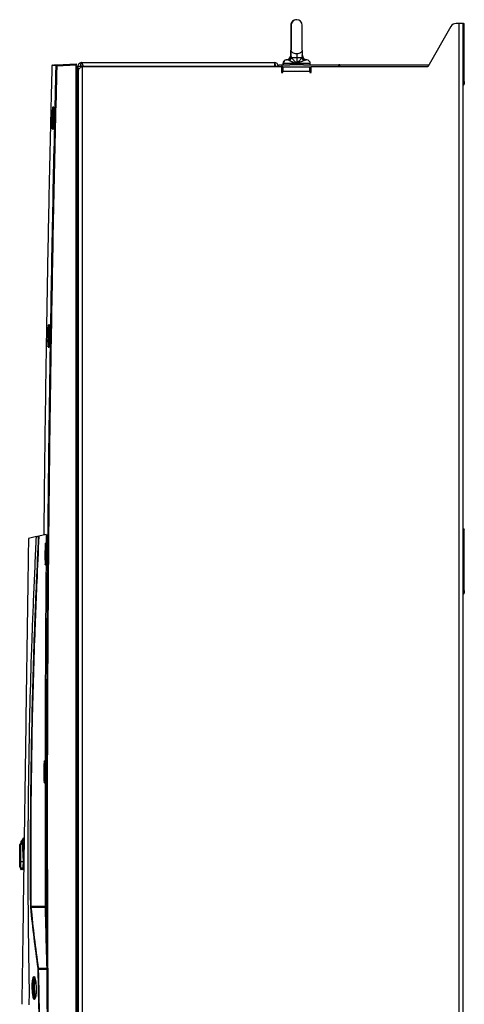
# Model space of a CAD drawing. Header units: millimetres. Extents: x 196 to 867, y -245 to 1107.
# Tile 56 of 79: x 695 to 815, y 380 to 646. Entities that reach past the tile are written whole.
import ezdxf

# ---------------------------------------------------------------- set-up
doc = ezdxf.new("R2010")
doc.units = ezdxf.units.MM

msp = doc.modelspace()

# ---------------------------------------------------------------- linework, layer by layer
at = {"color": 7, "linetype": 'Continuous', "lineweight": 25}
for p, q in [((768.58, 644.06), (768.58, 637.36)), ((768.66, 644.06), (768.66, 637.36)), ((771.66, 637.36), (771.66, 644.06)), ((811.78, 643.68), (805.59, 632.86)), ((813.93, 644.52), (813.23, 644.52)), ((813.93, 644.52), (813.93, 217.86)), ((815.13, 644.52), (813.93, 644.52)), ((815.13, 217.86), (815.13, 644.52)), ((815.16, 644.52), (815.13, 644.52)), ((815.16, 644.52), (815.16, 628.86)), ((815.16, 644.52), (815.41, 644.52)), ((815.41, 628.86), (815.41, 644.52)), ((768.58, 636.16), (768.58, 637.36)), ((768.66, 635.62), (768.66, 637.36)), ((768.76, 635.33), (770.16, 635.33)), ((770.16, 636.35), (770.16, 635.33)), ((770.16, 635.33), (771.56, 635.33)), ((770.16, 635.33), (770.16, 633.72)), ((771.66, 637.36), (771.66, 635.62)), ((705.36, 633.37), (710.58, 633.64)), ((710.58, 633.31), (705.37, 633.04)), ((710.58, 633.64), (710.58, 633.31)), ((710.58, 369.97), (710.58, 633.31)), ((710.93, 632.94), (710.58, 632.95)), ((711.13, 633.02), (711.79, 633.02)), ((711.13, 632.35), (711.13, 633.02)), ((712.49, 633.02), (711.79, 633.02)), ((711.99, 632.86), (712.33, 632.86)), ((712.13, 634.02), (764.13, 634.02)), ((712.33, 229.52), (712.33, 632.86)), ((766.08, 632.86), (712.33, 632.86)), ((712.49, 633.02), (764.13, 633.02)), ((712.49, 632.95), (712.49, 633.02)), ((764.13, 634.02), (764.13, 633.02)), ((764.13, 633.02), (764.13, 632.86)), ((764.13, 633.02), (764.46, 633.02)), ((764.46, 633.02), (765.13, 633.02)), ((764.46, 632.86), (764.46, 633.02)), ((765.13, 633.02), (765.13, 632.86)), ((765.29, 632.86), (765.29, 633.39)), ((765.29, 633.39), (766.13, 633.39)), ((766.08, 632.86), (766.08, 631.32)), ((766.13, 632.86), (766.08, 632.86)), ((766.13, 633.39), (766.13, 632.86)), ((766.13, 633.39), (768.31, 633.39)), ((766.13, 632.86), (774.08, 632.86)), ((766.41, 633.72), (766.41, 633.39)), ((766.41, 632.86), (766.41, 631.66)), ((766.49, 633.72), (766.49, 633.39)), ((772.01, 633.39), (768.31, 633.39)), ((772.01, 633.39), (781.49, 633.39)), ((773.74, 631.66), (773.74, 632.86)), ((773.83, 633.39), (773.83, 633.72)), ((774.08, 631.32), (774.08, 632.86)), ((805.59, 632.86), (774.08, 632.86)), ((781.49, 632.86), (781.49, 633.39)), ((781.83, 633.39), (781.49, 633.39)), ((781.83, 632.86), (781.83, 633.39)), ((781.83, 633.39), (805.9, 633.39)), ((710.93, 371.97), (710.93, 631.31)), ((711.18, 631.31), (711.18, 371.97)), ((766.08, 632.36), (766.41, 632.36)), ((766.41, 631.82), (766.08, 631.82)), ((766.08, 631.32), (766.41, 631.32)), ((766.41, 631.32), (766.41, 631.66)), ((766.41, 631.66), (773.74, 631.66)), ((773.74, 632.36), (774.08, 632.36)), ((774.08, 631.82), (773.74, 631.82)), ((773.74, 631.66), (773.74, 631.32)), ((773.74, 631.32), (774.08, 631.32)), ((815.16, 628.86), (815.13, 628.86)), ((815.16, 628.86), (815.16, 627.89)), ((815.16, 628.86), (815.41, 628.86)), ((815.16, 627.89), (815.41, 628.14)), ((815.41, 628.86), (815.41, 628.14)), ((703.99, 617.17), (703.99, 620.78)), ((704.59, 621.97), (704.34, 621.97)), ((704.2, 616.81), (704.21, 616.77)), ((704.12, 616.09), (704.13, 616.07)), ((704.18, 616.06), (704.17, 616.31)), ((704.21, 615.98), (704.2, 616)), ((704.2, 615.97), (704.45, 615.97)), ((703.4, 563.14), (703.15, 563.14)), ((703.06, 557.14), (703.31, 557.14)), ((815.16, 508.1), (815.16, 507.13)), ((815.16, 508.1), (815.41, 507.86)), ((815.41, 507.13), (815.41, 507.86)), ((699.86, 506), (697.73, 505.52)), ((699.77, 506.09), (699.76, 505.98)), ((702.55, 506.6), (700.51, 506.14)), ((702.55, 506.6), (702.53, 504.31)), ((815.16, 507.13), (815.13, 507.13)), ((815.16, 507.13), (815.16, 491.47)), ((815.16, 507.13), (815.41, 507.13)), ((815.41, 491.47), (815.41, 507.13)), ((702.65, 504.31), (702.4, 504.31)), ((702.35, 498.31), (702.59, 498.31)), ((815.16, 491.47), (815.13, 491.47)), ((815.16, 491.47), (815.16, 490.5)), ((815.16, 491.47), (815.41, 491.47)), ((815.16, 490.5), (815.41, 490.75)), ((815.41, 491.47), (815.41, 490.75)), ((702.32, 445.47), (702.07, 445.47)), ((702.06, 439.47), (702.31, 439.47)), ((702.2, 439.47), (702.22, 406.23)), ((695.36, 422.85), (695.36, 422.86)), ((695.36, 418.25), (695.36, 422.85)), ((695.63, 423.64), (695.62, 423.26)), ((695.69, 423.18), (695.69, 423.19)), ((696.08, 423.19), (695.69, 423.19)), ((695.69, 423.18), (695.69, 423.18)), ((696.08, 423.18), (695.69, 423.18)), ((695.69, 423), (695.69, 422.99)), ((695.69, 418.22), (695.69, 422.99)), ((695.75, 423.26), (695.75, 423.19)), ((695.36, 416.82), (695.36, 418.25)), ((695.69, 416.49), (695.69, 418.22)), ((696.35, 418.22), (695.69, 418.22)), ((696.35, 418.25), (696.34, 418.23)), ((696.34, 418.23), (696.35, 418.22)), ((695.58, 416.49), (695.58, 416.21)), ((695.66, 416.49), (695.6, 416.49)), ((696.17, 416.49), (695.69, 416.49)), ((696.17, 416.49), (696.17, 416.49)), ((696.18, 416.49), (696.17, 416.49)), ((696.44, 416.08), (696.36, 416.08)), ((698.38, 406.21), (702.22, 406.23)), ((702.23, 405.88), (698.4, 405.86)), ((700.38, 389.14), (700.33, 389.14)), ((700.36, 389.49), (702.66, 389.5)), ((702.67, 389.15), (700.38, 389.14)), ((699.76, 384.76), (699.77, 384.52)), ((699.77, 384.52), (699.77, 384.52))]:
    msp.add_line(p, q, dxfattribs=at)
at = {"color": 8, "linetype": 'Continuous', "lineweight": 25}
for p, q in [((768.58, 635.72), (768.56, 635.56)), ((768.58, 635.62), (768.59, 635.57)), ((768.58, 635.62), (768.58, 635.59)), ((711.79, 633.02), (711.79, 632.69)), ((766.49, 633.72), (766.41, 633.72)), ((770.16, 633.72), (766.49, 633.72)), ((767.42, 634.72), (767.34, 634.72)), ((767.72, 634.72), (767.42, 634.72)), ((773.83, 633.72), (770.16, 633.72)), ((772.9, 634.72), (772.59, 634.72)), ((710.93, 631.31), (710.58, 631.31)), ((704.26, 621.04), (704.26, 618.76)), ((704.89, 620.71), (704.89, 617.24)), ((703.08, 563.05), (703.07, 563.06)), ((702.32, 504.21), (702.31, 504.22)), ((702.09, 442.73), (702.09, 443.04)), ((702.17, 442.86), (702.17, 442.74)), ((696.08, 423.18), (695.69, 423.18)), ((696.09, 423), (695.69, 423)), ((696.1, 422.99), (695.69, 422.99)), ((696.07, 423.71), (696.1, 423.71)), ((696.21, 423.08), (696.48, 418.39)), ((696.37, 416.24), (696.45, 416.23))]:
    msp.add_line(p, q, dxfattribs=at)
at = {"color": 8, "linetype": 'Continuous', "lineweight": 25, "flags": 128}
for points in [[(768.66, 637.03), (768.6, 637.16), (768.58, 637.36)], [(696.58, 423.21), (696.42, 423.15), (696.21, 423.08)]]:
    msp.add_lwpolyline(points, dxfattribs=at)
at = {"color": 7, "linetype": 'Continuous', "lineweight": 25, "flags": 128}
for points in [[(770.16, 636.35), (769.87, 636.37), (769.59, 636.42), (769.33, 636.52), (769.1, 636.64), (768.91, 636.8), (768.77, 636.97), (768.69, 637.16), (768.66, 637.36)], [(771.66, 637.36), (771.63, 637.16), (771.55, 636.97), (771.41, 636.8), (771.22, 636.64), (770.99, 636.52), (770.73, 636.42), (770.45, 636.37), (770.16, 636.35)], [(704.2, 621.04), (704.23, 621.26), (704.26, 621.22), (704.28, 620.92), (704.29, 620.41), (704.28, 619.74), (704.27, 618.97)], [(703.07, 563.06), (703.07, 563.06), (703.03, 562.87), (703.03, 562.87), (702.99, 562.38), (702.96, 561.63), (702.93, 560.72), (702.92, 559.74), (702.91, 558.81), (702.92, 558.02), (702.94, 557.48), (702.97, 557.24), (702.99, 557.25), (703.03, 557.54), (703.06, 558.12), (703.1, 558.93), (703.12, 559.87), (703.14, 560.84), (703.14, 561.74), (703.12, 562.46), (703.1, 562.91), (703.08, 563.05), (703.08, 563.05)], [(702.31, 504.22), (702.31, 504.23), (702.28, 504.04), (702.28, 504.04), (702.24, 503.55), (702.21, 502.81), (702.19, 501.9), (702.18, 500.92), (702.19, 499.99), (702.2, 499.2), (702.22, 498.65), (702.25, 498.4), (702.27, 498.41), (702.31, 498.7), (702.34, 499.27), (702.37, 500.08), (702.39, 501.02), (702.4, 502), (702.39, 502.89), (702.37, 503.62), (702.34, 504.08), (702.32, 504.21), (702.32, 504.21)], [(702.09, 443.04), (702.09, 443.04), (702.08, 443.95), (702.06, 444.7), (702.03, 445.2), (701.99, 445.39), (701.96, 445.25), (701.93, 444.8), (701.9, 444.08), (701.89, 443.19), (701.89, 442.21), (701.89, 441.61), (701.9, 440.74), (701.92, 440.06), (701.96, 439.66), (701.99, 439.57), (702.02, 439.81), (702.05, 440.35), (702.08, 441.13), (702.09, 442.06), (702.09, 442.73), (702.09, 442.73)], [(695.69, 422.99), (695.62, 422.98), (695.56, 422.98), (695.5, 422.96), (695.45, 422.95), (695.41, 422.93), (695.38, 422.9), (695.36, 422.88), (695.36, 422.85)], [(698.38, 406.21), (698.37, 406.21), (698.36, 406.21), (698.36, 406.21), (698.35, 406.21), (698.34, 406.21), (698.34, 406.21), (698.33, 406.21), (698.33, 406.21)]]:
    msp.add_lwpolyline(points, dxfattribs=at)
at = {"color": 7, "linetype": 'Continuous', "lineweight": 25}
for centre, radius, start, end in [((770.08, 644.06), 1.5, 88.4082, 180), ((770.16, 644.06), 1.5, 0, 180), ((813.23, 642.86), 1.67, 90, 150.2551), ((767.24, 636.06), 1.34, 274.2422, 359.6215), ((767.32, 636.06), 1.34, 274.2422, 359.6215), ((767.66, 635.72), 1, 273.7493, 359.9848), ((767.68, 635.62), 0.98, 283.2916, 359.5058), ((767.67, 635.51), 1.11, 298.0099, 351.0234), ((772.65, 635.51), 1.11, 188.9766, 241.9901), ((773, 636.06), 1.34, 181.2319, 265.7578), ((772.66, 635.72), 1, 180.0152, 266.2507), ((772.64, 635.62), 0.98, 180.4942, 256.7084), ((704.23, 633.14), 0.167, 93, 178.3253), ((705.37, 633.2), 0.167, 93.0227, 178.5828), ((706.15, 665.27), 32.24, 268.3319, 268.6123), ((764.13, 633.02), 1, 0, 90), ((766.49, 632.19), 0.667, 97.1808, 128.6822), ((767.41, 633.72), 1, 94.2422, 180), ((767.49, 633.72), 1, 94.2422, 180), ((772.83, 633.72), 1, 0, 85.7578), ((815.26, 627.8), 0.133, 135, 180), ((704.26, 620.78), 0.267, 89, 180), ((704.26, 617.17), 0.267, 180, 251.1215), ((704.83, 616.95), 0.0333, 271, 0), ((815.26, 508.19), 0.133, 180, 225), ((815.26, 490.41), 0.133, 135, 180), ((695.69, 422.86), 0.333, 90, 180), ((695.69, 422.85), 0.333, 90, 180), ((695.79, 423.59), 0.167, 117.3845, 181.5444), ((693.98, 425.78), 2.67, 310.3996, 334.6816), ((696.21, 423.58), 0.167, 129.8669, 179.4106), ((696.23, 422.98), 0.106, 98.6295, 149.4903), ((696.54, 424.56), 0.167, 91.2872, 153.0398), ((696.5, 418.15), 0.117, 99.4308, 147.0541), ((695.69, 416.82), 0.333, 180, 270), ((695.74, 416.27), 0.167, 179.86, 268.2872), ((696.36, 416.25), 0.166, 179.5656, 268.0212), ((696.36, 416.4), 0.167, 207.6136, 271.9564), ((698.4, 405.81), 0.0526, 86.919, 150.4492), ((700.35, 389.43), 0.0553, 89.3336, 149.3889)]:
    msp.add_arc(centre, radius, start, end, dxfattribs=at)
at = {"color": 8, "linetype": 'Continuous', "lineweight": 25}
for centre, radius, start, end in [((694.4, 425.76), 2.66, 309.8197, 325.9702), ((696.52, 418.26), 0.117, 201.5361, 249.6088)]:
    msp.add_arc(centre, radius, start, end, dxfattribs=at)
at = {"color": 7, "linetype": 'Continuous', "lineweight": 25}
for centre, major_axis, ratio, start_param, end_param in [((764.13, 633.02), (0, 1), 0.333333, 4.712389, 6.283185), ((695.69, 418.25), (0.333, 0), 0.092926, 3.141593, 4.712389)]:
    msp.add_ellipse(centre, major_axis=major_axis, ratio=ratio, start_param=start_param, end_param=end_param, dxfattribs=at)
for points, knots in [([(767.72, 634.72), (767.78, 634.73), (767.84, 634.74), (767.95, 634.78), (768, 634.81), (768.17, 634.92), (768.27, 635.02), (768.41, 635.2), (768.45, 635.27), (768.52, 635.41), (768.55, 635.48), (768.6, 635.64), (768.63, 635.72), (768.65, 635.85), (768.65, 635.89), (768.66, 635.97), (768.66, 636.01), (768.66, 636.06)], [0, 0, 0, 0, 0.125, 0.125, 0.25, 0.25, 0.5, 0.5, 0.625, 0.625, 0.75, 0.75, 0.875, 0.875, 0.9375, 0.9375, 1, 1, 1, 1]), ([(768.66, 635.62), (768.66, 635.58), (768.67, 635.55), (768.7, 635.45), (768.73, 635.4), (768.76, 635.33)], [0, 0, 0, 0, 0.5, 0.5, 1, 1, 1, 1]), ([(768.76, 635.33), (768.79, 635.28), (768.83, 635.22), (768.91, 635.1), (768.96, 635.04), (769.06, 634.91), (769.11, 634.85), (769.22, 634.71), (769.28, 634.64), (769.47, 634.44), (769.6, 634.3), (769.88, 634.01), (770.02, 633.87), (770.16, 633.72)], [0, 0, 0, 0, 0.125, 0.125, 0.25, 0.25, 0.375, 0.375, 0.5, 0.5, 0.75, 0.75, 1, 1, 1, 1]), ([(771.56, 635.33), (771.53, 635.28), (771.49, 635.22), (771.41, 635.1), (771.36, 635.04), (771.26, 634.91), (771.21, 634.85), (771.1, 634.71), (771.04, 634.64), (770.85, 634.44), (770.72, 634.3), (770.44, 634.01), (770.3, 633.87), (770.16, 633.72)], [0, 0, 0, 0, 0.125, 0.125, 0.25, 0.25, 0.375, 0.375, 0.5, 0.5, 0.75, 0.75, 1, 1, 1, 1]), ([(771.56, 635.33), (771.59, 635.4), (771.61, 635.45), (771.65, 635.55), (771.66, 635.58), (771.66, 635.62)], [0, 0, 0, 0, 0.5, 0.5, 1, 1, 1, 1]), ([(772.59, 634.72), (772.54, 634.73), (772.48, 634.74), (772.37, 634.78), (772.32, 634.81), (772.15, 634.92), (772.05, 635.02), (771.91, 635.2), (771.87, 635.27), (771.8, 635.41), (771.77, 635.48), (771.71, 635.64), (771.69, 635.72), (771.67, 635.85), (771.67, 635.89), (771.66, 635.97), (771.66, 636.01), (771.66, 636.06)], [0, 0, 0, 0, 0.125, 0.125, 0.25, 0.25, 0.5, 0.5, 0.625, 0.625, 0.75, 0.75, 0.875, 0.875, 0.9375, 0.9375, 1, 1, 1, 1]), ([(704.06, 633.15), (703.99, 630.08), (703.82, 623.49), (703.59, 613.43), (703.35, 602.97), (703.13, 592.53), (702.93, 581.98), (702.74, 571.29), (702.53, 559.23), (702.33, 545.96), (702.13, 531.49), (701.98, 518.36), (701.9, 510.01), (701.87, 506.45)], [0, 0, 0, 0, 0.072506, 0.156105, 0.238222, 0.320186, 0.403433, 0.488045, 0.573148, 0.689161, 0.80227, 0.91562, 1, 1, 1, 1]), ([(702.88, 369.97), (702.8, 380.94), (702.73, 391.9), (702.66, 413.82), (702.64, 424.78), (702.66, 446.71), (702.68, 457.67), (702.79, 479.59), (702.86, 490.56), (703.06, 512.48), (703.18, 523.44), (703.46, 545.36), (703.63, 556.32), (704, 578.24), (704.21, 589.2), (704.67, 611.12), (704.93, 622.08), (705.21, 633.04)], [0, 0, 0, 0, 0.125, 0.125, 0.25, 0.25, 0.375, 0.375, 0.5, 0.5, 0.625, 0.625, 0.75, 0.75, 0.875, 0.875, 1, 1, 1, 1]), ([(705.37, 633.04), (705.09, 622.08), (704.83, 611.12), (704.37, 589.2), (704.16, 578.24), (703.79, 556.32), (703.62, 545.36), (703.33, 523.44), (703.22, 512.48), (703.02, 490.55), (702.95, 479.59), (702.84, 457.67), (702.81, 446.71), (702.8, 424.78), (702.82, 413.82), (702.89, 391.9), (702.95, 380.94), (703.04, 369.97)], [0, 0, 0, 0, 0.125, 0.125, 0.25, 0.25, 0.375, 0.375, 0.5, 0.5, 0.625, 0.625, 0.75, 0.75, 0.875, 0.875, 1, 1, 1, 1]), ([(704.22, 633.31), (704.22, 633.31), (704.2, 633.31), (704.28, 633.31), (704.49, 633.32), (704.84, 633.34), (705.19, 633.36), (705.36, 633.37)], [0, 0, 0, 0, 0.011367, 0.258472, 0.505576, 0.752788, 1, 1, 1, 1]), ([(705.21, 633.04), (705.21, 633.08), (705.21, 633.13), (705.21, 633.19), (705.21, 633.21), (705.21, 633.21)], [0, 0, 0, 0, 0.5, 0.5, 1, 1, 1, 1]), ([(705.36, 633.37), (705.36, 633.37), (705.36, 633.36), (705.36, 633.33), (705.36, 633.3), (705.36, 633.21), (705.37, 633.12), (705.37, 633.04)], [0, 0, 0, 0, 0.25, 0.25, 0.5, 0.5, 1, 1, 1, 1]), ([(710.93, 631.31), (710.93, 631.52), (710.93, 631.73), (710.93, 632.13), (710.93, 632.31), (710.93, 632.61), (710.93, 632.73), (710.93, 632.9), (710.93, 632.94), (710.93, 632.94)], [0, 0, 0, 0, 0.25, 0.25, 0.5, 0.5, 0.75, 0.75, 1, 1, 1, 1]), ([(710.93, 632.94), (710.95, 632.94), (710.98, 632.93), (711.04, 632.9), (711.08, 632.88), (711.13, 632.85)], [0, 0, 0, 0, 0.5, 0.5, 1, 1, 1, 1]), ([(711.13, 633.02), (711.13, 633.16), (711.15, 633.29), (711.23, 633.47), (711.26, 633.53), (711.33, 633.64), (711.37, 633.69), (711.42, 633.73)], [0, 0, 0, 0, 0.5, 0.5, 0.75, 0.75, 1, 1, 1, 1]), ([(711.99, 632.86), (711.87, 632.76), (711.75, 632.66), (711.54, 632.46), (711.44, 632.36), (711.29, 632.16), (711.23, 632.06), (711.18, 631.93), (711.17, 631.9), (711.16, 631.87)], [0.1801179, 0.1801179, 0.1801179, 0.1801179, 0.4301179, 0.4301179, 0.6801179, 0.6801179, 0.9301179, 0.9301179, 1, 1, 1, 1]), ([(711.42, 633.73), (711.44, 633.75), (711.47, 633.78), (711.52, 633.82), (711.54, 633.84), (711.57, 633.86)], [0, 0, 0, 0, 0.5, 0.5, 1, 1, 1, 1]), ([(712.13, 634.02), (712.08, 634.02), (712.04, 634), (711.98, 633.93), (711.96, 633.9), (711.93, 633.83), (711.91, 633.79), (711.88, 633.7), (711.86, 633.64), (711.84, 633.54), (711.83, 633.48), (711.8, 633.29), (711.79, 633.16), (711.79, 633.02)], [0, 0, 0, 0, 0.25, 0.25, 0.375, 0.375, 0.5, 0.5, 0.625, 0.625, 0.75, 0.75, 1, 1, 1, 1]), ([(768.19, 634.53), (768.24, 634.5), (768.3, 634.48), (768.43, 634.42), (768.5, 634.39), (768.64, 634.33), (768.72, 634.3), (768.88, 634.23), (768.96, 634.2), (769.22, 634.09), (769.4, 634.02), (769.68, 633.91), (769.77, 633.87), (769.97, 633.8), (770.06, 633.76), (770.16, 633.72)], [0, 0, 0, 0, 0.125, 0.125, 0.25, 0.25, 0.375, 0.375, 0.5, 0.5, 0.75, 0.75, 0.875, 0.875, 1, 1, 1, 1]), ([(772.13, 634.53), (772.08, 634.5), (772.02, 634.48), (771.89, 634.42), (771.82, 634.39), (771.68, 634.33), (771.6, 634.3), (771.44, 634.23), (771.36, 634.2), (771.1, 634.09), (770.92, 634.02), (770.64, 633.91), (770.54, 633.87), (770.35, 633.8), (770.26, 633.76), (770.16, 633.72)], [0, 0, 0, 0, 0.125, 0.125, 0.25, 0.25, 0.375, 0.375, 0.5, 0.5, 0.75, 0.75, 0.875, 0.875, 1, 1, 1, 1]), ([(772.41, 634.67), (772.38, 634.65), (772.34, 634.63), (772.25, 634.58), (772.19, 634.56), (772.13, 634.53)], [0, 0, 0, 0, 0.5, 0.5, 1, 1, 1, 1]), ([(710.93, 631.31), (710.95, 631.31), (710.99, 631.31), (711.07, 631.31), (711.12, 631.31), (711.18, 631.31)], [0, 0, 0, 0, 0.5, 0.5, 1, 1, 1, 1]), ([(711.18, 631.87), (711.17, 631.96), (711.16, 632.04), (711.14, 632.16), (711.14, 632.2), (711.13, 632.28), (711.13, 632.32), (711.13, 632.35)], [0, 0, 0, 0, 0.5, 0.5, 0.75, 0.75, 1, 1, 1, 1]), ([(711.16, 631.87), (711.17, 631.78), (711.17, 631.69), (711.18, 631.5), (711.18, 631.4), (711.18, 631.31)], [0, 0, 0, 0, 0.5, 0.5, 1, 1, 1, 1]), ([(704.13, 616.07), (704.13, 616.07), (704.14, 616.1), (704.17, 616.29), (704.21, 616.87), (704.25, 617.68), (704.29, 618.64), (704.31, 619.63), (704.32, 620.56), (704.31, 621.3), (704.29, 621.78), (704.26, 621.93), (704.23, 621.83), (704.2, 621.57), (704.18, 621.18), (704.17, 621.02)], [0, 0, 0, 0, 0.008576, 0.096433, 0.18409, 0.272002, 0.359564, 0.446929, 0.53446, 0.622303, 0.709893, 0.797482, 0.853396, 0.940263, 1, 1, 1, 1]), ([(704.29, 621.66), (704.3, 621.75), (704.32, 621.94), (704.34, 622.01), (704.37, 621.86), (704.39, 621.36), (704.4, 620.6), (704.39, 619.65), (704.37, 618.63), (704.34, 617.64), (704.3, 616.81), (704.25, 616.21), (704.23, 616.09), (704.22, 616.03)], [0, 0, 0, 0, 0.064529, 0.127011, 0.224856, 0.322695, 0.420828, 0.518617, 0.616218, 0.714028, 0.812233, 0.910256, 1, 1, 1, 1]), ([(704.45, 615.97), (704.45, 615.97), (704.46, 615.96), (704.47, 616.02), (704.5, 616.18), (704.52, 616.46), (704.55, 616.84), (704.57, 617.3), (704.59, 617.82), (704.61, 618.39), (704.63, 618.98), (704.64, 619.56), (704.65, 620.13), (704.65, 620.65), (704.65, 621.11), (704.64, 621.48), (704.63, 621.82), (704.61, 621.91), (704.6, 621.96)], [0, 0, 0, 0, 0.000126, 0.064263, 0.128556, 0.19273, 0.25711, 0.321496, 0.385643, 0.449922, 0.514061, 0.578263, 0.642421, 0.706576, 0.770783, 0.83492, 0.899205, 1, 1, 1, 1]), ([(704.07, 616.99), (704.07, 616.82), (704.07, 616.41), (704.09, 616.24), (704.1, 616.14)], [0, 0, 0, 0, 0.415888, 1, 1, 1, 1]), ([(704.27, 618.97), (704.26, 618.72), (704.25, 618.2), (704.22, 617.51), (704.19, 616.99), (704.15, 616.69), (704.12, 616.66), (704.11, 616.77), (704.1, 616.94), (704.1, 616.96)], [0, 0, 0, 0, 0.162903, 0.326334, 0.489916, 0.653589, 0.81725, 0.980805, 1, 1, 1, 1]), ([(703.1, 560.15), (703.1, 559.99), (703.1, 559.84), (703.09, 559.55), (703.09, 559.4), (703.08, 559.2), (703.08, 559.13), (703.07, 558.99), (703.07, 558.93), (703.06, 558.74), (703.06, 558.63), (703.05, 558.41), (703.04, 558.32), (703.03, 558.19), (703.03, 558.15), (703.02, 558.08), (703.02, 558.05), (703.01, 557.96), (703.01, 557.92), (703, 557.86), (702.99, 557.84), (702.98, 557.84), (702.97, 557.86), (702.97, 557.9), (702.96, 557.92), (702.96, 557.97), (702.96, 557.99), (702.95, 558.08), (702.95, 558.15), (702.94, 558.32), (702.94, 558.41), (702.94, 558.57), (702.94, 558.63), (702.94, 558.74), (702.94, 558.8), (702.93, 558.99), (702.93, 559.12), (702.93, 559.4), (702.94, 559.55), (702.94, 559.85), (702.94, 560), (702.95, 560.3), (702.95, 560.45), (702.95, 560.67), (702.95, 560.74), (702.96, 560.89), (702.96, 560.96), (702.96, 561.1), (702.97, 561.16), (702.97, 561.3), (702.97, 561.36), (702.98, 561.55), (702.99, 561.67), (702.99, 561.83), (703, 561.88), (703, 561.97), (703.01, 562.02), (703.01, 562.14), (703.02, 562.21), (703.03, 562.3), (703.03, 562.33), (703.04, 562.37), (703.04, 562.39), (703.05, 562.43), (703.05, 562.45), (703.06, 562.45), (703.07, 562.43), (703.08, 562.39), (703.08, 562.37), (703.08, 562.33), (703.09, 562.3), (703.09, 562.22), (703.1, 562.14), (703.1, 561.98), (703.1, 561.88), (703.11, 561.67), (703.11, 561.55), (703.11, 561.36), (703.11, 561.3), (703.11, 561.17), (703.11, 561.1), (703.11, 560.89), (703.11, 560.75), (703.11, 560.45), (703.11, 560.3), (703.1, 560.15)], [0, 0, 0, 0, 0.03125, 0.03125, 0.0625, 0.0625, 0.078125, 0.078125, 0.09375, 0.09375, 0.125, 0.125, 0.15625, 0.15625, 0.171875, 0.171875, 0.1875, 0.1875, 0.21875, 0.21875, 0.25, 0.25, 0.28125, 0.28125, 0.296875, 0.296875, 0.3125, 0.3125, 0.34375, 0.34375, 0.375, 0.375, 0.390625, 0.390625, 0.40625, 0.40625, 0.4375, 0.4375, 0.46875, 0.46875, 0.5, 0.5, 0.53125, 0.53125, 0.546875, 0.546875, 0.5625, 0.5625, 0.578125, 0.578125, 0.59375, 0.59375, 0.625, 0.625, 0.640625, 0.640625, 0.65625, 0.65625, 0.6875, 0.6875, 0.703125, 0.703125, 0.71875, 0.71875, 0.75, 0.75, 0.78125, 0.78125, 0.796875, 0.796875, 0.8125, 0.8125, 0.84375, 0.84375, 0.875, 0.875, 0.90625, 0.90625, 0.921875, 0.921875, 0.9375, 0.9375, 0.96875, 0.96875, 1, 1, 1, 1]), ([(703.17, 563.08), (703.17, 563.06), (703.19, 562.98), (703.21, 562.56), (703.22, 561.82), (703.22, 560.88), (703.21, 559.86), (703.18, 558.86), (703.15, 558.01), (703.11, 557.42), (703.08, 557.15), (703.06, 557.16), (703.06, 557.16)], [0, 0, 0, 0, 0.051598, 0.164544, 0.278012, 0.391039, 0.503882, 0.616991, 0.730471, 0.84371, 0.957018, 1, 1, 1, 1]), ([(703.14, 563.1), (703.15, 563.12), (703.15, 563.16), (703.16, 563.14), (703.16, 563.13)], [0, 0, 0, 0, 0.4183434, 1, 1, 1, 1]), ([(703.31, 557.14), (703.31, 557.14), (703.31, 557.12), (703.33, 557.19), (703.35, 557.35), (703.37, 557.63), (703.4, 558.01), (703.42, 558.46), (703.44, 558.99), (703.45, 559.55), (703.46, 560.14), (703.47, 560.73), (703.48, 561.3), (703.47, 561.82), (703.47, 562.28), (703.46, 562.65), (703.44, 562.99), (703.42, 563.08), (703.41, 563.13)], [0, 0, 0, 0, 0.000126, 0.064177, 0.128385, 0.192475, 0.256768, 0.321067, 0.385127, 0.449319, 0.513371, 0.577487, 0.641558, 0.705627, 0.769748, 0.833798, 0.897997, 1, 1, 1, 1]), ([(697.73, 505.52), (697.66, 501.17), (697.6, 496.82), (697.54, 492.47), (697.43, 484.5), (697.19, 468.36), (696.84, 443.77), (696.49, 419.13), (696.26, 402.88), (696.14, 394.7), (696.14, 394.48), (696.13, 394.2), (696.13, 393.95), (696.12, 393.72), (696.12, 393.49), (696.12, 393.26), (696.11, 393.03), (696.11, 392.87), (696.1, 391.86), (696.07, 389.97), (696.03, 387.06), (695.99, 384.16), (695.96, 382.3), (695.95, 381.24), (695.94, 380.99), (695.94, 380.69), (695.93, 380.44), (695.93, 380.22), (695.93, 380.04), (695.93, 379.91), (695.93, 379.83), (695.92, 379.78), (695.92, 379.74), (695.92, 379.73), (695.92, 379.73), (695.92, 379.73), (695.92, 379.73), (695.92, 379.73)], [-0.0796977, -0.0796977, -0.0796977, -0.0796977, 0, 0, 0, 0.1460177, 0.2920354, 0.438053, 0.5840707, 0.5840707, 0.5866513, 0.5892319, 0.5918126, 0.5943932, 0.5969738, 0.5995544, 0.6021351, 0.6047157, 0.6047157, 0.6313328, 0.6579499, 0.6845671, 0.7111842, 0.7111842, 0.715513, 0.7198419, 0.7241707, 0.7284995, 0.7328284, 0.7371572, 0.7393216, 0.741486, 0.7436504, 0.7458148, 0.7458148, 0.8007035, 0.8555921, 0.8555921, 0.8555921, 0.8555921]), ([(697.98, 384.75), (697.95, 386.01), (697.93, 387.27), (697.89, 389.8), (697.87, 391.06), (697.81, 394.85), (697.78, 397.38), (697.69, 404.96), (697.66, 410.01), (697.63, 425.18), (697.71, 435.28), (697.95, 450.44), (698.05, 455.49), (698.3, 465.6), (698.45, 470.65), (698.71, 478.23), (698.8, 480.75), (698.99, 485.8), (699.1, 488.33), (699.26, 492.11), (699.31, 493.38), (699.43, 495.9), (699.48, 497.16), (699.59, 499.69), (699.65, 500.95), (699.75, 503.47), (699.81, 504.74), (699.86, 506)], [0, 0, 0, 0, 0.03125, 0.03125, 0.0625, 0.0625, 0.125, 0.125, 0.25, 0.25, 0.5, 0.5, 0.625, 0.625, 0.75, 0.75, 0.8125, 0.8125, 0.875, 0.875, 0.90625, 0.90625, 0.9375, 0.9375, 0.96875, 0.96875, 1, 1, 1, 1]), ([(698.33, 406.21), (698.2, 422.87), (698.32, 439.53), (698.87, 464.51), (699.11, 472.84), (699.49, 483.25), (699.57, 485.33), (699.74, 489.49), (699.83, 491.57), (700.1, 497.81), (700.28, 501.97), (700.46, 506.13)], [0, 0, 0, 0, 0.5, 0.5, 0.75, 0.75, 0.8125, 0.8125, 0.875, 0.875, 1, 1, 1, 1]), ([(700.51, 506.14), (700.33, 501.98), (700.15, 497.82), (699.87, 491.58), (699.79, 489.5), (699.62, 485.34), (699.54, 483.25), (699.16, 472.85), (698.91, 464.52), (698.37, 439.53), (698.25, 422.87), (698.38, 406.21)], [0, 0, 0, 0, 0.125, 0.125, 0.1875, 0.1875, 0.25, 0.25, 0.5, 0.5, 1, 1, 1, 1]), ([(699.86, 506), (699.94, 506.02), (700.11, 506.05), (700.3, 506.1), (700.4, 506.12)], [0, 0, 0, 0, 0.469234, 1, 1, 1, 1]), ([(700.46, 506.13), (700.46, 506.13), (700.46, 506.13), (700.47, 506.13), (700.47, 506.13), (700.47, 506.14), (700.48, 506.14), (700.48, 506.14), (700.49, 506.14), (700.49, 506.14), (700.5, 506.14), (700.5, 506.14), (700.51, 506.14), (700.51, 506.14), (700.51, 506.14), (700.51, 506.14)], [0, 0, 0, 0, 0.0000494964, 0.0000494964, 0.0000494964, 0.0000989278, 0.0000989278, 0.0000989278, 0.0001493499, 0.0001493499, 0.0001493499, 0.0002015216, 0.0002015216, 0.0002015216, 0.000215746, 0.000215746, 0.000215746, 0.000215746]), ([(702.37, 501.31), (702.37, 501.16), (702.37, 501.01), (702.36, 500.71), (702.36, 500.57), (702.35, 500.36), (702.35, 500.29), (702.35, 500.16), (702.35, 500.1), (702.34, 499.91), (702.34, 499.79), (702.33, 499.58), (702.32, 499.48), (702.31, 499.36), (702.31, 499.32), (702.31, 499.25), (702.3, 499.21), (702.29, 499.13), (702.29, 499.08), (702.28, 499.03), (702.27, 499.01), (702.26, 499.01), (702.26, 499.03), (702.25, 499.07), (702.25, 499.09), (702.24, 499.13), (702.24, 499.16), (702.23, 499.24), (702.23, 499.31), (702.22, 499.48), (702.22, 499.58), (702.21, 499.74), (702.21, 499.79), (702.21, 499.91), (702.21, 499.97), (702.21, 500.16), (702.21, 500.29), (702.21, 500.57), (702.2, 500.71), (702.21, 501.01), (702.21, 501.16), (702.21, 501.46), (702.21, 501.61), (702.21, 501.83), (702.22, 501.91), (702.22, 502.05), (702.22, 502.12), (702.22, 502.26), (702.22, 502.33), (702.23, 502.46), (702.23, 502.53), (702.24, 502.72), (702.24, 502.83), (702.25, 502.99), (702.25, 503.04), (702.25, 503.14), (702.26, 503.18), (702.26, 503.31), (702.27, 503.38), (702.28, 503.47), (702.28, 503.49), (702.29, 503.54), (702.29, 503.55), (702.3, 503.6), (702.3, 503.61), (702.31, 503.61), (702.32, 503.6), (702.33, 503.56), (702.33, 503.54), (702.33, 503.49), (702.33, 503.47), (702.34, 503.38), (702.35, 503.31), (702.35, 503.14), (702.36, 503.05), (702.36, 502.84), (702.36, 502.72), (702.37, 502.53), (702.37, 502.47), (702.37, 502.33), (702.37, 502.27), (702.37, 502.06), (702.37, 501.91), (702.37, 501.62), (702.37, 501.47), (702.37, 501.31)], [0, 0, 0, 0, 0.03125, 0.03125, 0.0625, 0.0625, 0.078125, 0.078125, 0.09375, 0.09375, 0.125, 0.125, 0.15625, 0.15625, 0.171875, 0.171875, 0.1875, 0.1875, 0.21875, 0.21875, 0.25, 0.25, 0.28125, 0.28125, 0.296875, 0.296875, 0.3125, 0.3125, 0.34375, 0.34375, 0.375, 0.375, 0.390625, 0.390625, 0.40625, 0.40625, 0.4375, 0.4375, 0.46875, 0.46875, 0.5, 0.5, 0.53125, 0.53125, 0.546875, 0.546875, 0.5625, 0.5625, 0.578125, 0.578125, 0.59375, 0.59375, 0.625, 0.625, 0.640625, 0.640625, 0.65625, 0.65625, 0.6875, 0.6875, 0.703125, 0.703125, 0.71875, 0.71875, 0.75, 0.75, 0.78125, 0.78125, 0.796875, 0.796875, 0.8125, 0.8125, 0.84375, 0.84375, 0.875, 0.875, 0.90625, 0.90625, 0.921875, 0.921875, 0.9375, 0.9375, 0.96875, 0.96875, 1, 1, 1, 1]), ([(702.41, 504.25), (702.42, 504.22), (702.43, 504.14), (702.46, 503.72), (702.47, 502.97), (702.48, 502.03), (702.48, 501.01), (702.46, 500.02), (702.43, 499.17), (702.39, 498.58), (702.37, 498.32), (702.35, 498.32), (702.35, 498.32)], [0, 0, 0, 0, 0.053403, 0.166396, 0.27988, 0.392932, 0.505762, 0.618811, 0.732223, 0.845389, 0.958621, 1, 1, 1, 1]), ([(702.39, 504.27), (702.39, 504.28), (702.4, 504.32), (702.4, 504.31), (702.41, 504.3)], [0, 0, 0, 0, 0.419408, 1, 1, 1, 1]), ([(702.59, 498.31), (702.59, 498.31), (702.6, 498.29), (702.62, 498.36), (702.64, 498.52), (702.66, 498.8), (702.68, 499.17), (702.7, 499.63), (702.71, 500.15), (702.72, 500.72), (702.73, 501.31), (702.73, 501.9), (702.73, 502.46), (702.73, 502.99), (702.72, 503.44), (702.7, 503.82), (702.69, 504.1), (702.67, 504.27), (702.65, 504.3), (702.65, 504.31)], [0, 0, 0, 0, 0.000123, 0.062529, 0.125088, 0.187533, 0.250174, 0.31282, 0.375234, 0.437777, 0.500183, 0.56265, 0.625076, 0.687498, 0.749972, 0.812377, 0.874927, 0.937343, 1, 1, 1, 1]), ([(702.47, 498.31), (702.47, 497.65), (702.41, 491.44), (702.33, 479.68), (702.25, 463.02), (702.2, 451.62), (702.2, 445.77), (702.2, 445.47)], [0, 0, 0, 0, 0.037412, 0.352646, 0.66788, 0.983113, 1, 1, 1, 1]), ([(702.07, 442.48), (702.07, 442.33), (702.07, 442.18), (702.06, 441.88), (702.06, 441.74), (702.06, 441.53), (702.06, 441.46), (702.05, 441.33), (702.05, 441.26), (702.05, 441.07), (702.04, 440.96), (702.04, 440.74), (702.03, 440.65), (702.03, 440.52), (702.02, 440.48), (702.02, 440.41), (702.02, 440.38), (702.01, 440.29), (702, 440.25), (701.99, 440.19), (701.99, 440.18), (701.98, 440.18), (701.97, 440.19), (701.96, 440.24), (701.96, 440.25), (701.96, 440.3), (701.95, 440.32), (701.95, 440.41), (701.94, 440.48), (701.93, 440.65), (701.93, 440.74), (701.92, 440.9), (701.92, 440.96), (701.92, 441.07), (701.92, 441.14), (701.91, 441.32), (701.91, 441.46), (701.91, 441.73), (701.91, 441.88), (701.91, 442.18), (701.91, 442.33), (701.91, 442.63), (701.91, 442.78), (701.91, 443), (701.91, 443.07), (701.91, 443.22), (701.91, 443.29), (701.91, 443.43), (701.91, 443.5), (701.92, 443.63), (701.92, 443.69), (701.92, 443.88), (701.93, 444), (701.93, 444.16), (701.93, 444.21), (701.94, 444.3), (701.94, 444.35), (701.95, 444.47), (701.95, 444.55), (701.96, 444.63), (701.96, 444.66), (701.97, 444.7), (701.97, 444.72), (701.98, 444.76), (701.98, 444.78), (701.99, 444.78), (702, 444.76), (702.01, 444.72), (702.01, 444.7), (702.01, 444.66), (702.02, 444.63), (702.02, 444.55), (702.03, 444.48), (702.04, 444.31), (702.04, 444.21), (702.05, 444), (702.05, 443.89), (702.06, 443.7), (702.06, 443.63), (702.06, 443.5), (702.06, 443.43), (702.06, 443.22), (702.07, 443.08), (702.07, 442.78), (702.07, 442.63), (702.07, 442.48)], [0, 0, 0, 0, 0.03125, 0.03125, 0.0625, 0.0625, 0.078125, 0.078125, 0.09375, 0.09375, 0.125, 0.125, 0.15625, 0.15625, 0.171875, 0.171875, 0.1875, 0.1875, 0.21875, 0.21875, 0.25, 0.25, 0.28125, 0.28125, 0.296875, 0.296875, 0.3125, 0.3125, 0.34375, 0.34375, 0.375, 0.375, 0.390625, 0.390625, 0.40625, 0.40625, 0.4375, 0.4375, 0.46875, 0.46875, 0.5, 0.5, 0.53125, 0.53125, 0.546875, 0.546875, 0.5625, 0.5625, 0.578125, 0.578125, 0.59375, 0.59375, 0.625, 0.625, 0.640625, 0.640625, 0.65625, 0.65625, 0.6875, 0.6875, 0.703125, 0.703125, 0.71875, 0.71875, 0.75, 0.75, 0.78125, 0.78125, 0.796875, 0.796875, 0.8125, 0.8125, 0.84375, 0.84375, 0.875, 0.875, 0.90625, 0.90625, 0.921875, 0.921875, 0.9375, 0.9375, 0.96875, 0.96875, 1, 1, 1, 1]), ([(701.97, 442.96), (701.97, 443.04), (701.97, 443.46), (701.98, 444.08), (702, 444.48), (702, 444.64)], [0, 0, 0, 0, 0.126425, 0.640635, 1, 1, 1, 1]), ([(702.03, 444.38), (702.03, 444.33), (702.02, 444.17), (702, 443.69), (701.99, 443), (701.99, 442.33), (701.99, 441.69), (702, 441.11), (702.01, 440.7), (702.02, 440.59), (702.03, 440.57)], [0, 0, 0, 0, 0.071246, 0.23115, 0.391091, 0.551032, 0.651383, 0.811414, 0.971469, 1, 1, 1, 1]), ([(702.03, 445.15), (702.03, 445.21), (702.05, 445.45), (702.08, 445.52), (702.11, 445.33), (702.14, 444.81), (702.16, 444.03), (702.17, 443.32), (702.17, 442.92), (702.17, 442.86)], [0, 0, 0, 0, 0.068371, 0.249867, 0.427997, 0.606788, 0.786099, 0.964948, 1, 1, 1, 1]), ([(702.32, 445.47), (702.34, 445.47), (702.35, 445.4), (702.38, 445.1), (702.39, 444.87), (702.41, 444.32), (702.41, 443.98), (702.42, 443.34), (702.43, 443.04), (702.43, 442.74)], [0, 0, 0, 0, 0.0625, 0.0625, 0.125, 0.125, 0.1875, 0.1875, 0.2362109, 0.2362109, 0.2362109, 0.2362109]), ([(702.17, 442.74), (702.17, 442.51), (702.17, 441.94), (702.16, 441.06), (702.14, 440.25), (702.11, 439.68), (702.07, 439.44), (702.04, 439.48), (702.03, 439.72), (702.02, 439.8)], [0, 0, 0, 0, 0.110355, 0.270577, 0.431381, 0.591992, 0.75257, 0.913658, 1, 1, 1, 1]), ([(702.31, 439.47), (702.31, 439.47), (702.32, 439.46), (702.34, 439.52), (702.36, 439.68), (702.37, 439.97), (702.39, 440.34), (702.41, 440.8), (702.42, 441.32), (702.42, 441.89), (702.43, 442.37), (702.43, 442.65), (702.43, 442.74)], [0, 0, 0, 0, 0.000234, 0.118484, 0.237026, 0.355354, 0.474047, 0.592752, 0.711017, 0.829523, 0.947773, 1, 1, 1, 1]), ([(695.62, 423.26), (695.64, 423.26), (695.68, 423.26), (695.93, 423.25), (696.06, 423.25)], [0, 0, 0, 0, 0.495758, 1, 1, 1, 1]), ([(695.73, 423.72), (695.72, 423.72), (695.7, 423.72), (695.93, 423.72), (696.07, 423.71)], [0, 0, 0, 0, 0.380284, 1, 1, 1, 1]), ([(696.07, 423.19), (695.99, 423.19), (695.8, 423.19), (695.73, 423.19), (695.79, 423.19), (695.99, 423.18), (696.07, 423.18)], [0, 0, 0, 0, 0.190026, 0.496139, 0.805375, 1, 1, 1, 1]), ([(696.14, 423.03), (696.13, 423.11), (696.13, 423.19), (696.12, 423.29), (696.12, 423.32), (696.11, 423.38), (696.1, 423.41), (696.1, 423.46), (696.09, 423.48), (696.08, 423.52), (696.08, 423.53), (696.06, 423.57), (696.05, 423.58), (696.04, 423.58)], [0, 0, 0, 0, 0.25, 0.25, 0.375, 0.375, 0.5, 0.5, 0.625, 0.625, 0.75, 0.75, 1, 1, 1, 1]), ([(696.06, 423.25), (696.06, 423.25), (696.07, 423.25), (696.07, 423.23), (696.08, 423.21), (696.08, 423.16), (696.09, 423.11), (696.09, 423.05)], [0, 0, 0, 0, 0.25, 0.25, 0.5, 0.5, 1, 1, 1, 1]), ([(696.1, 423.71), (696.11, 423.71), (696.13, 423.7), (696.14, 423.65), (696.15, 423.63), (696.16, 423.59), (696.16, 423.57), (696.17, 423.51), (696.18, 423.48), (696.19, 423.41), (696.19, 423.38), (696.2, 423.26), (696.21, 423.17), (696.21, 423.08)], [0, 0, 0, 0, 0.25, 0.25, 0.375, 0.375, 0.5, 0.5, 0.625, 0.625, 0.75, 0.75, 1, 1, 1, 1]), ([(696.36, 416.08), (696.29, 416.09), (696.06, 416.09), (695.8, 416.1), (695.76, 416.1), (695.74, 416.1)], [0, 0, 0, 0, 0.173431, 0.587552, 1, 1, 1, 1]), ([(696.36, 416.08), (696.36, 416.08), (696.36, 416.09), (696.36, 416.1), (696.36, 416.11), (696.36, 416.14), (696.37, 416.15), (696.37, 416.19), (696.37, 416.21), (696.37, 416.24)], [0, 0, 0, 0, 0.25, 0.25, 0.5, 0.5, 0.75, 0.75, 1, 1, 1, 1]), ([(702.22, 406.23), (702.22, 406.17), (702.22, 406.11), (702.22, 405.99), (702.23, 405.93), (702.23, 405.88)], [0, 0, 0, 0, 0.5, 0.5, 1, 1, 1, 1]), ([(702.66, 389.5), (702.66, 389.45), (702.66, 389.39), (702.67, 389.27), (702.67, 389.21), (702.67, 389.15)], [0, 0, 0, 0, 0.5, 0.5, 1, 1, 1, 1]), ([(699.79, 383.91), (699.79, 383.86), (699.8, 383.46), (699.77, 382.74), (699.68, 381.9), (699.54, 381.3), (699.38, 381.01), (699.2, 381.08), (699.03, 381.5), (698.88, 382.23), (698.8, 383.05), (698.75, 383.94), (698.74, 384.86), (698.78, 385.82), (698.88, 386.6), (699.02, 387.1), (699.19, 387.28), (699.37, 387.1), (699.54, 386.58), (699.68, 385.77), (699.75, 385.11), (699.76, 384.77), (699.76, 384.77)], [0, 0, 0, 0, 0.0093816, 0.0642528, 0.1193343, 0.1748785, 0.2312101, 0.2883726, 0.3457252, 0.402733, 0.4591267, 0.4941196, 0.5490584, 0.6039417, 0.6603607, 0.7150302, 0.7720586, 0.8289638, 0.8862879, 0.9435376, 0.9999583, 1, 1, 1, 1]), ([(699.27, 387.14), (699.21, 387.11), (699.1, 387.04), (698.96, 386.53), (698.87, 385.78), (698.82, 384.84), (698.83, 383.95), (698.88, 383.08), (698.97, 382.28), (699.11, 381.58), (699.27, 381.17), (699.38, 381.17), (699.43, 381.17)], [0, 0, 0, 0, 0.107111, 0.209878, 0.315831, 0.419001, 0.52218, 0.58793, 0.693897, 0.801028, 0.908821, 1, 1, 1, 1]), ([(699.46, 381.23), (699.42, 381.29), (699.32, 381.43), (699.19, 382.02), (699.08, 382.85), (699.03, 383.71), (699.01, 384.58), (699.03, 385.44), (699.11, 386.3), (699.23, 386.88), (699.35, 387.16), (699.42, 387.11), (699.44, 387.1)], [0, 0, 0, 0, 0.0907243, 0.2054518, 0.3188901, 0.4324074, 0.5017606, 0.6147734, 0.729112, 0.8466672, 0.9627477, 1, 1, 1, 1]), ([(699.4, 386.93), (699.37, 386.89), (699.29, 386.77), (699.19, 386.23), (699.12, 385.41), (699.1, 384.57), (699.11, 383.72), (699.17, 382.88), (699.27, 382.08), (699.4, 381.52), (699.49, 381.39), (699.53, 381.34)], [0, 0, 0, 0, 0.075492, 0.205635, 0.332207, 0.457357, 0.534091, 0.659759, 0.785373, 0.912428, 1, 1, 1, 1]), ([(699.61, 381.88), (699.59, 381.88), (699.52, 381.88), (699.42, 382.17), (699.31, 382.7), (699.24, 383.32), (699.2, 383.99), (699.2, 384.67), (699.23, 385.39), (699.3, 385.98), (699.41, 386.33), (699.49, 386.49), (699.53, 386.44), (699.53, 386.44)], [0, 0, 0, 0, 0.054775, 0.166696, 0.278142, 0.388423, 0.45738, 0.564866, 0.672358, 0.780012, 0.888739, 0.998921, 1, 1, 1, 1]), ([(699.62, 386.36), (699.62, 386.36), (699.57, 386.4), (699.49, 386.25), (699.38, 385.91), (699.31, 385.34), (699.28, 384.65), (699.29, 383.99), (699.32, 383.35), (699.39, 382.76), (699.5, 382.25), (699.61, 381.95), (699.69, 381.96), (699.71, 381.96)], [0, 0, 0, 0, 0.002299, 0.110274, 0.216803, 0.322252, 0.427522, 0.532788, 0.600322, 0.708353, 0.817549, 0.927231, 1, 1, 1, 1]), ([(697.88, 379.62), (697.89, 379.82), (697.9, 380.01), (697.92, 380.4), (697.93, 380.6), (697.96, 381.22), (697.97, 381.64), (697.98, 382.3), (697.99, 382.51), (697.99, 382.96), (697.99, 383.18), (697.99, 383.62), (697.99, 383.84), (697.99, 384.29), (697.98, 384.52), (697.98, 384.75)], [0, 0, 0, 0, 0.125, 0.125, 0.25, 0.25, 0.5, 0.5, 0.625, 0.625, 0.75, 0.75, 0.875, 0.875, 1, 1, 1, 1]), ([(699.77, 384.52), (699.78, 384.5), (699.79, 384.31), (699.79, 384.1), (699.79, 383.91)], [0, 0, 0, 0, 0.072437, 1, 1, 1, 1])]:
    msp.add_open_spline(points, degree=3, knots=knots, dxfattribs=at)
at = {"color": 8, "linetype": 'Continuous', "lineweight": 25}
for points, knots in [([(705.21, 633.21), (705.03, 633.2), (704.68, 633.18), (704.33, 633.16), (704.13, 633.15), (704.04, 633.15), (704.07, 633.15), (704.07, 633.15)], [0, 0, 0, 0, 0.247105, 0.49421, 0.741422, 0.988633, 1, 1, 1, 1]), ([(696.04, 423.58), (695.89, 423.59), (695.65, 423.6), (695.66, 423.6), (695.66, 423.6)], [0, 0, 0, 0, 0.612159, 1, 1, 1, 1]), ([(696.57, 424.63), (696.47, 424.63), (696.36, 424.63), (696.4, 424.63), (696.4, 424.63)], [0, 0, 0, 0, 0.931184, 1, 1, 1, 1]), ([(695.58, 416.27), (695.6, 416.27), (695.64, 416.27), (695.9, 416.26), (696.13, 416.25), (696.2, 416.25)], [0, 0, 0, 0, 0.411766, 0.826568, 1, 1, 1, 1]), ([(696.46, 417.18), (696.46, 417.15), (696.43, 416.84), (696.4, 416.53), (696.37, 416.24)], [0, 0, 0, 0, 0.077718, 1, 1, 1, 1]), ([(699.76, 384.77), (699.77, 384.66), (699.78, 384.38), (699.79, 384.1), (699.79, 383.91)], [0, 0, 0, 0, 0.368643, 1, 1, 1, 1])]:
    msp.add_open_spline(points, degree=3, knots=knots, dxfattribs=at)
at = {"color": 7, "linetype": 'Continuous', "lineweight": 25}
for points in [[(711.57, 633.86), (711.63, 633.89), (711.68, 633.92), (711.74, 633.95)], [(711.74, 633.95), (711.8, 633.97), (711.87, 633.99), (711.93, 634)], [(711.93, 634), (712, 634.02), (712.06, 634.02), (712.13, 634.02)], [(712.22, 633.95), (712.19, 634), (712.16, 634.02), (712.13, 634.02)], [(712.31, 633.73), (712.28, 633.82), (712.25, 633.9), (712.22, 633.95)], [(712.4, 633.41), (712.37, 633.53), (712.34, 633.64), (712.31, 633.73)], [(712.4, 633.41), (712.43, 633.29), (712.46, 633.15), (712.49, 633.02)], [(767.9, 634.67), (767.84, 634.71), (767.78, 634.72), (767.72, 634.72)], [(768.19, 634.53), (768.06, 634.59), (767.97, 634.63), (767.9, 634.67)], [(772.59, 634.72), (772.54, 634.72), (772.48, 634.71), (772.41, 634.67)], [(704.59, 621.97), (704.6, 621.97), (704.6, 621.97), (704.6, 621.96)], [(703.4, 563.14), (703.41, 563.14), (703.41, 563.14), (703.41, 563.13)], [(695.69, 423.18), (695.69, 423.18), (695.69, 423.11), (695.69, 423)], [(696.09, 423.05), (696.16, 421.45), (696.25, 419.85), (696.35, 418.25)], [(696.41, 418.22), (696.3, 419.82), (696.21, 421.42), (696.14, 423.03)], [(696.22, 416.33), (696.27, 416.96), (696.34, 417.59), (696.41, 418.22)], [(696.35, 418.22), (696.31, 417.85), (696.27, 417.48), (696.23, 417.11)], [(696.23, 417.11), (696.21, 416.9), (696.19, 416.7), (696.18, 416.49)], [(696.22, 416.33), (696.21, 416.28), (696.2, 416.25), (696.2, 416.25)], [(698.35, 405.83), (698.34, 405.95), (698.33, 406.08), (698.33, 406.21)], [(700.31, 389.46), (699.55, 394.91), (698.9, 400.37), (698.35, 405.83)], [(698.38, 406.21), (698.38, 406.09), (698.39, 405.96), (698.4, 405.86)], [(698.4, 405.86), (698.95, 400.39), (699.6, 394.94), (700.36, 389.49)], [(702.23, 405.88), (702.35, 400.42), (702.5, 394.96), (702.66, 389.5)], [(700.33, 389.14), (700.33, 389.25), (700.32, 389.37), (700.31, 389.46)], [(700.64, 375.98), (700.52, 380.36), (700.42, 384.75), (700.33, 389.14)], [(700.36, 389.49), (700.37, 389.38), (700.38, 389.26), (700.38, 389.14)], [(700.38, 389.14), (700.47, 384.74), (700.57, 380.33), (700.69, 375.93)], [(702.67, 389.15), (702.69, 384.76), (702.72, 380.37), (702.75, 375.98)]]:
    msp.add_open_spline(points, degree=3, dxfattribs=at)

doc.saveas('drawing.dxf')
